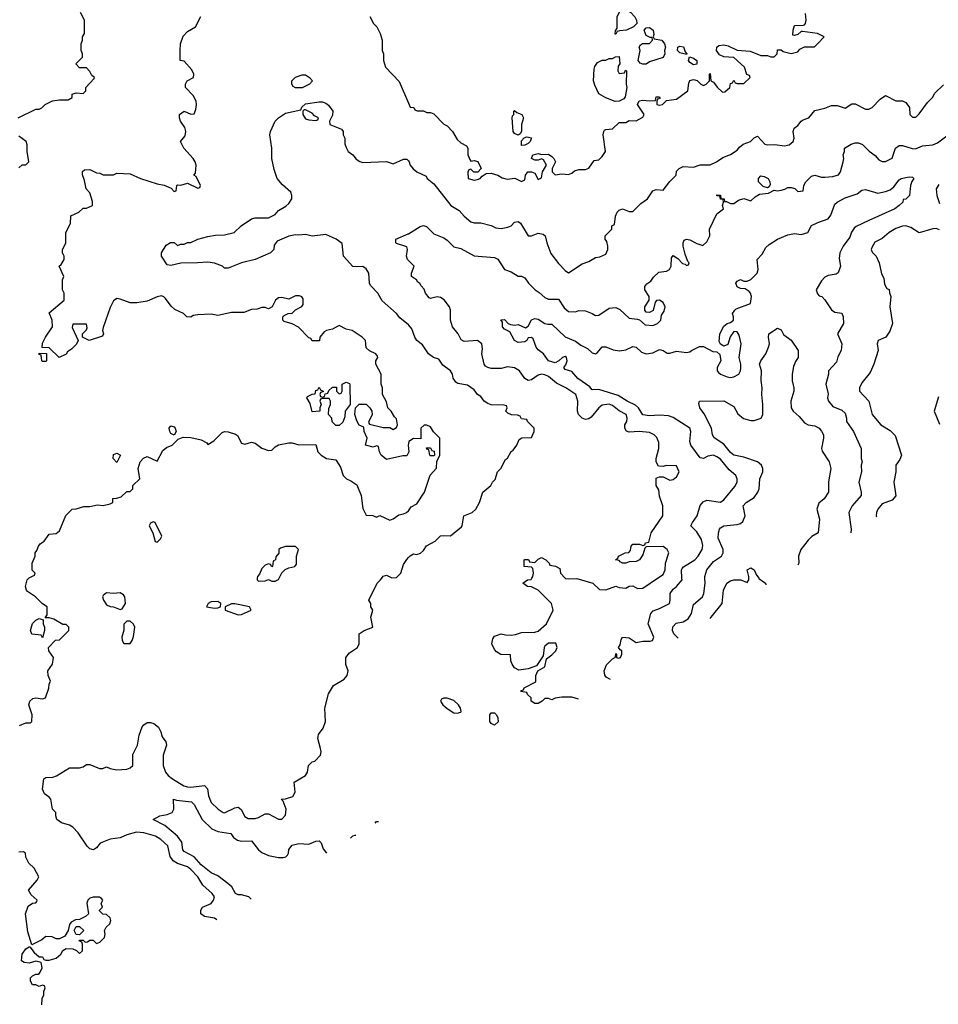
# Model space of a CAD drawing. Header units: inches. Extents: x 2348341 to 2479810, y 460419 to 613669.
# Tile 51 of 256: x 2407694 to 2413143, y 477473 to 483312. Entities that reach past the tile are written whole.
import ezdxf

# ---------------------------------------------------------------- set-up
doc = ezdxf.new("R2010")
doc.units = ezdxf.units.IN
doc.header["$MEASUREMENT"] = 0
for name, color, linetype in [('C4407', 7, 'Continuous'), ('C4408', 7, 'Continuous'), ('C4417', 7, 'Continuous'), ('C4418', 7, 'Continuous')]:
    doc.layers.add(name, color=color, linetype=linetype)

msp = doc.modelspace()

# ---------------------------------------------------------------- linework, layer by layer
at = {"layer": 'C4407', "color": 2}
for points, elevation in [([(2407693.2, 479126.8), (2407730, 479142), (2407758, 479142), (2407766, 479150), (2407768, 479190), (2407749.2, 479250), (2407754, 479270), (2407772.9, 479287.1), (2407790, 479290.8), (2407830, 479284.7), (2407848.4, 479291.6), (2407867.3, 479347.3), (2407868.4, 479371.6), (2407878, 479390), (2407863.1, 479423.1), (2407862, 479450), (2407889.1, 479490.9), (2407894, 479530), (2407868, 479570), (2407866, 479590), (2407907.3, 479632.7), (2407930, 479634), (2407986, 479690), (2407986, 479710), (2407970, 479726), (2407950, 479726), (2407896.4, 479756.4), (2407870, 479766), (2407846, 479766), (2407858, 479782), (2407858, 479830), (2407828.7, 479848.7), (2407788, 479890), (2407741.2, 479921.2), (2407735.3, 479930), (2407729, 479950), (2407738, 479990), (2407748, 480000)], 98), ([(2408864.4, 477973.2), (2408850, 477984), (2408790, 477994), (2408769.2, 478010), (2408769.1, 478030.9), (2408778, 478050), (2408830, 478071.3), (2408844, 478090), (2408849, 478110), (2408835.3, 478130), (2408780.1, 478180.1), (2408750, 478229), (2408710, 478272.3), (2408690, 478289.3), (2408630, 478307.6), (2408604.9, 478324.9), (2408587.3, 478350), (2408572.2, 478412.2), (2408532.3, 478450), (2408499, 478470), (2408430, 478489.6), (2408386.9, 478493.1), (2408330, 478478.4), (2408290, 478460.7), (2408230, 478452.7), (2408170.7, 478429.3), (2408150, 478402), (2408132, 478390), (2408110, 478395.3), (2408095.3, 478410), (2408041.2, 478490), (2408010, 478522.7), (2407990, 478535.1), (2407942, 478550), (2407915.3, 478570), (2407908, 478590), (2407908, 478610), (2407888, 478630), (2407879, 478690), (2407870, 478702), (2407841.2, 478721.2), (2407829, 478749), (2407838, 478810), (2407850, 478818), (2407890, 478821), (2407912.5, 478827.5), (2407990, 478876), (2408050, 478876), (2408070, 478881), (2408090, 478894.8), (2408110, 478894.8), (2408168.4, 478871.6), (2408188, 478872), (2408210, 478882), (2408230.8, 478870.8), (2408270, 478862.8), (2408330, 478867.3), (2408350, 478874.8), (2408365.2, 478890), (2408364.8, 478955.2), (2408392.3, 479010), (2408403.7, 479070), (2408420.9, 479119.1), (2408430, 479131.3), (2408450, 479144.7), (2408470, 479144.7), (2408490, 479138), (2408516.8, 479116.8), (2408530.8, 479090), (2408538.8, 479058.8), (2408562, 479030), (2408564.7, 479010), (2408544.9, 478950), (2408546, 478890), (2408559.1, 478850), (2408574, 478830), (2408600.7, 478810), (2408668.8, 478768.8), (2408690, 478762.4), (2408710, 478760.4), (2408790.5, 478770.5), (2408807.7, 478750), (2408814, 478710), (2408830.5, 478670.5), (2408871, 478630), (2408902, 478610), (2408910, 478607.7), (2408970, 478638), (2408990, 478642.8), (2409007.9, 478627.9), (2409030, 478586), (2409050, 478576), (2409090, 478576), (2409110, 478581), (2409150, 478602), (2409170, 478602), (2409230, 478571.3), (2409250, 478572), (2409270, 478594), (2409274, 478630), (2409258, 478678), (2409246, 478690), (2409271.6, 478691.6), (2409314.8, 478705.2), (2409329.1, 478730.9), (2409322, 478790), (2409388.7, 478830), (2409402, 478850), (2409408, 478890), (2409430, 478911), (2409444, 478916), (2409478, 478950), (2409482, 478970), (2409479, 478990), (2409462.7, 479050), (2409467.2, 479072.8), (2409494, 479110), (2409508.7, 479150), (2409504, 479230), (2409525.6, 479314.4), (2409556.4, 479363.6), (2409618, 479402), (2409636.4, 479423.6), (2409642, 479450), (2409629.3, 479489.3), (2409629.2, 479530), (2409650, 479558), (2409698, 479590), (2409708.4, 479611.6), (2409708.7, 479670), (2409738, 479690), (2409788, 479710), (2409778, 479770), (2409788, 479810), (2409778, 479830), (2409778, 479850), (2409766, 479870), (2409814, 479970), (2409835.3, 479990), (2409842, 480000)], 94), ([(2409103.3, 480000), (2409102, 479990), (2409110, 479982), (2409150, 479984.7), (2409170, 479992), (2409190, 479982), (2409210, 479982), (2409230, 479992), (2409233.9, 480000)], 98), ([(2409067.8, 478097.4), (2409054, 478110), (2409010, 478122.7), (2408990, 478122.7), (2408975.3, 478130), (2408953.2, 478170), (2408929.7, 478189.7), (2408870, 478234.5), (2408830, 478252.7), (2408770, 478299.5), (2408728.2, 478348.2), (2408670, 478379), (2408662.7, 478390), (2408655.1, 478435.1), (2408629.6, 478469.6), (2408554.5, 478534.5), (2408486, 478570), (2408526, 478590), (2408570, 478598.8), (2408598, 478610), (2408608.7, 478630), (2408606, 478690), (2408623.6, 478683.6), (2408713, 478673), (2408730, 478658), (2408777.3, 478570), (2408834, 478514), (2408870, 478497.1), (2408946, 478486), (2408962.5, 478462.5), (2408986, 478446), (2409010, 478441.6), (2409070, 478442.8), (2409110.6, 478390), (2409130, 478373), (2409170, 478356.4), (2409230, 478343.8), (2409257, 478343), (2409272.1, 478347.9), (2409282, 478358), (2409289, 478370), (2409290, 478392), (2409310, 478416), (2409350, 478426), (2409410, 478422.8), (2409450, 478441), (2409470, 478442), (2409482, 478430), (2409494.4, 478394.4), (2409514.2, 478370.1)], 90), ([(2409803.6, 478546.9), (2409810, 478558), (2409821.9, 478558)], 90), ([(2409657.5, 478457.6), (2409659, 478461), (2409670, 478472), (2409684, 478476), (2409687.1, 478475.7)], 90), ([(2407826, 477470), (2407827.3, 477507.3), (2407838, 477530), (2407838, 477550), (2407846, 477570), (2407842, 477582), (2407830, 477586), (2407810, 477578), (2407790, 477588), (2407770, 477588.7), (2407758, 477610), (2407758, 477630), (2407770, 477642), (2407790, 477652), (2407807.3, 477652.7), (2407816.4, 477663.6), (2407828, 477690), (2407822, 477722), (2407790, 477728), (2407750, 477718), (2407720.4, 477720.4), (2407706, 477730), (2407708.7, 477770), (2407730, 477802), (2407750, 477814), (2407754, 477814), (2407779.6, 477779.6), (2407810, 477754), (2407830, 477754), (2407838, 477738), (2407850, 477734), (2407870, 477734), (2407910, 477746), (2407938, 477770), (2407950, 477792), (2407970, 477804.7), (2408010, 477802), (2408032, 477792), (2408050, 477774), (2408066, 477790), (2408066, 477830), (2408062, 477842), (2408048, 477850), (2408050, 477854), (2408070, 477854), (2408082, 477842), (2408096.4, 477843.6), (2408110, 477854), (2408130, 477854), (2408150, 477834), (2408170, 477842), (2408198, 477870), (2408202, 477890), (2408198, 477910), (2408208, 477930), (2408228, 477950), (2408235.3, 477970), (2408230, 477986), (2408210, 478006), (2408187.3, 478007.3), (2408168.4, 478028.4), (2408168.4, 478031.6), (2408186, 478050), (2408178, 478070), (2408188, 478090), (2408180.4, 478100.4), (2408168.4, 478108.4), (2408130, 478108.7), (2408110, 478102), (2408098, 478090), (2408092.7, 478072.7), (2408102, 478010), (2408085.4, 477994.6), (2408050, 477975.3), (2408025.4, 477974.6), (2407999.6, 477960.4), (2407990, 477946), (2407982, 477910), (2407962.8, 477877.2), (2407930, 477862), (2407910, 477862), (2407886, 477874), (2407850, 477875.3), (2407825.4, 477854.6), (2407766, 477826), (2407743.1, 477903.1), (2407729.4, 478010.6), (2407744, 478056), (2407770, 478072), (2407790, 478074), (2407796.4, 478083.6), (2407798, 478090), (2407762, 478122), (2407746, 478150), (2407798, 478210), (2407808, 478230), (2407780.4, 478280.4), (2407748, 478310), (2407730, 478346), (2407728, 478370), (2407716.5, 478376.5), (2407690, 478375.3)], 98)]:
    msp.add_lwpolyline(points, dxfattribs=dict(at, elevation=elevation))
at = {"layer": 'C4407', "color": 2, "elevation": 98}
for points in [[(2408290, 479914), (2408250, 479909), (2408210, 479914), (2408190, 479898), (2408184.7, 479890), (2408191.3, 479870), (2408210, 479842), (2408230, 479832), (2408251.1, 479831.1), (2408290, 479814), (2408302, 479818), (2408322, 479850), (2408317.2, 479890), (2408310, 479902)], [(2408870, 479862), (2408830, 479859), (2408812, 479850), (2408802, 479830), (2408850, 479822.8), (2408870, 479824.7), (2408886, 479830), (2408888, 479850)], [(2408970, 479848.7), (2408950, 479848), (2408914, 479830), (2408914, 479810), (2408990, 479782), (2409010, 479784.7), (2409068, 479810), (2409058, 479830)], [(2407830, 479646), (2407822, 479662), (2407767.3, 479667.3), (2407758, 479690), (2407770, 479732), (2407790, 479752), (2407810, 479762), (2407834, 479754), (2407834, 479730), (2407842, 479710), (2407842, 479690)], [(2408350, 479746), (2408330, 479746), (2408312.7, 479727.3), (2408311.6, 479691.6), (2408301, 479650), (2408302, 479630), (2408312, 479612), (2408350, 479612), (2408362, 479630), (2408370, 479654), (2408378, 479710), (2408368.4, 479728.4)], [(2408050, 477886), (2408030, 477888), (2408018, 477910), (2408030, 477934), (2408050, 477934), (2408074, 477910)]]:
    msp.add_lwpolyline(points, close=True, dxfattribs=at)
at = {"layer": 'C4408', "color": 2}
for points, elevation in [([(2407686, 482730), (2407790, 482782), (2407810, 482782), (2407826, 482790), (2407846, 482810), (2407888.4, 482831.6), (2407930, 482838), (2407982, 482838), (2408006, 482850), (2408006, 482870), (2408030, 482878), (2408070, 482874), (2408086, 482890), (2408086, 482910), (2408136.4, 482963.6), (2408138, 482970), (2408122, 482982), (2408110, 483006), (2408090, 483026), (2408050, 483026), (2408028, 483050), (2408066, 483090), (2408066, 483110), (2408058, 483130), (2408058, 483170), (2408066, 483190), (2408066, 483210), (2408078, 483230), (2408078, 483310), (2408054.6, 483354.6)], 102), ([(2410000, 480746), (2409990, 480726), (2409966, 480726), (2409870, 480704), (2409839, 480730), (2409828, 480750), (2409822, 480782), (2409810, 480786), (2409790, 480778), (2409746, 480790), (2409755.3, 480830), (2409738, 480870), (2409736.4, 480896.4), (2409708.7, 480908.7), (2409693.6, 480933.6), (2409682, 480970), (2409686, 481010), (2409707.3, 481032.7), (2409750, 481032), (2409772, 481010), (2409782, 480990), (2409784.7, 480970), (2409764.7, 480930), (2409763.6, 480923.6), (2409770, 480914), (2409850, 480894), (2409890, 480894), (2409910, 480882), (2409930, 480894), (2409935.3, 480910), (2409930, 480946), (2409916.4, 480956.4), (2409898, 480990), (2409878, 481010), (2409870, 481046), (2409846, 481090), (2409846, 481130), (2409838, 481150), (2409838, 481210), (2409806, 481270), (2409806, 481290), (2409818, 481310), (2409816.4, 481316.4), (2409806, 481330), (2409768.4, 481348.4), (2409750, 481366), (2409746, 481410), (2409726, 481430), (2409666, 481470), (2409630, 481478), (2409590, 481498), (2409550, 481478), (2409514, 481470), (2409499.6, 481460.4), (2409474, 481430), (2409472.7, 481407.3), (2409430, 481408), (2409422, 481422), (2409410, 481426), (2409348.4, 481488.4), (2409310, 481508.7), (2409262.7, 481522.7), (2409255.3, 481530), (2409255.3, 481550), (2409262, 481558), (2409286, 481570), (2409310, 481572), (2409330, 481592), (2409368.4, 481611.6), (2409376.4, 481623.6), (2409376.4, 481656.4), (2409368.4, 481668.4), (2409354.6, 481674.6), (2409330, 481674), (2409290, 481655.3), (2409250, 481664), (2409230, 481662), (2409211.1, 481648.9), (2409192, 481610), (2409170, 481598), (2409150, 481606), (2409130, 481606), (2409103.6, 481596.4), (2409070, 481594), (2409024, 481576), (2408950, 481576), (2408870, 481557.2), (2408830, 481565.2), (2408750, 481561.2), (2408722.8, 481557.2), (2408709.1, 481549.1), (2408686, 481550), (2408666, 481570), (2408614.6, 481594.6), (2408593.6, 481613.6), (2408559.3, 481659.3), (2408550, 481668.7), (2408534.6, 481674.6), (2408510, 481669), (2408450, 481644), (2408390, 481633.2), (2408350, 481634), (2408290, 481655.3), (2408270, 481658), (2408250, 481646), (2408230, 481606), (2408190, 481486), (2408186, 481470), (2408191.3, 481450), (2408184.7, 481435.3), (2408106, 481410), (2408066, 481430), (2408066, 481450), (2408090, 481474), (2408094.6, 481485.4), (2408090, 481506), (2408010, 481506), (2408006, 481486), (2408042, 481410), (2408031.1, 481388.9), (2408002, 481358), (2407978, 481342), (2407970.6, 481329.4), (2407928.4, 481308.4), (2407870, 481366), (2407828, 481368), (2407830, 481394), (2407848, 481430), (2407888, 481490), (2407886, 481530), (2407870, 481574), (2407958, 481650), (2407958, 481690), (2407948, 481710), (2407948.7, 481770), (2407955.3, 481790), (2407928.7, 481850), (2407940.4, 481859.6), (2407958, 481890), (2407958, 481910), (2407948, 481930), (2407948.4, 481948.4), (2407968.7, 481990), (2407968, 482050), (2407996.4, 482103.6), (2407998, 482150), (2408046, 482170), (2408070, 482194), (2408090, 482194), (2408126, 482210), (2408126, 482234), (2408110, 482286), (2408089.2, 482309.2), (2408079.3, 482359.3), (2408067.3, 482392.7), (2408067.3, 482412.7), (2408078, 482422), (2408110, 482424.7), (2408150, 482404.7), (2408170, 482402), (2408190, 482392), (2408250, 482392), (2408270, 482402), (2408350, 482398), (2408410, 482371.3), (2408510, 482338), (2408551.6, 482331.6), (2408592.7, 482312.7), (2408610, 482294), (2408622, 482298), (2408626, 482330), (2408630, 482334), (2408650, 482332), (2408690, 482342), (2408750, 482314), (2408762, 482318), (2408766, 482330), (2408742, 482382), (2408728, 482390), (2408738, 482402), (2408742, 482450), (2408735.3, 482470), (2408724, 482490), (2408668.7, 482550), (2408648, 482590), (2408676.4, 482623.6), (2408679, 482650), (2408673.2, 482673.2), (2408648.7, 482710), (2408642, 482730), (2408642, 482750), (2408670, 482770.8), (2408710, 482752), (2408730, 482754), (2408739.3, 482780.7), (2408742.7, 482810), (2408741.2, 482830), (2408722.7, 482862.7), (2408678, 482910), (2408678, 482930), (2408688, 482950), (2408726, 482970), (2408728, 482990), (2408714.6, 483014.6), (2408670, 483066), (2408646, 483070), (2408646, 483130), (2408648, 483170), (2408664.7, 483215.3), (2408690, 483242), (2408738, 483270), (2408768.4, 483331.6)], 98), ([(2409771.1, 483331.1), (2409792, 483290), (2409812, 483270), (2409832, 483230), (2409844.7, 483190), (2409844.7, 483130), (2409852, 483110), (2409851.3, 483070), (2409864.7, 483030), (2409945.4, 482945.4), (2410000, 482817.5)], 98), ([(2410000, 481502.7), (2409950, 481544), (2409929, 481570), (2409844.8, 481644.8), (2409819.3, 481690), (2409775.5, 481735.5), (2409769.3, 481750), (2409766, 481810), (2409750, 481834), (2409730, 481849.2), (2409690, 481846), (2409669.4, 481849.4), (2409614, 481910), (2409606, 481986), (2409571.7, 482011.7), (2409510, 482038), (2409430, 482029.3), (2409390, 482039), (2409350, 482034), (2409330, 482037.2), (2409290, 482029.2), (2409220.7, 481999.3), (2409204.5, 481975.5), (2409201, 481950), (2409182, 481930), (2409090.4, 481889.6), (2409010.5, 481869.5), (2408930, 481838), (2408910, 481838), (2408898, 481850), (2408850, 481869.3), (2408810, 481874.5), (2408749.5, 481869.5), (2408650.7, 481869.3), (2408590, 481855.3), (2408570, 481858), (2408535.3, 481910), (2408535.3, 481930), (2408564, 481976), (2408588.4, 481991.6), (2408610, 481992), (2408630, 481974), (2408650, 481982), (2408670, 481982), (2408688.9, 481991.1), (2408710, 481991.3), (2408750, 482011), (2408810, 482026.8), (2408855.3, 482035.3), (2408910, 482036), (2408966, 482050), (2409008, 482090), (2409070, 482131.3), (2409090, 482138), (2409170, 482138), (2409210, 482158), (2409230, 482181), (2409273.6, 482206.4), (2409290, 482222), (2409308, 482250), (2409308.7, 482270), (2409302, 482290), (2409253.6, 482333.6), (2409222, 482370), (2409203.1, 482423.1), (2409188.9, 482488.9), (2409189, 482550), (2409177.2, 482630), (2409181.2, 482650), (2409210, 482711.3), (2409229.4, 482730.6), (2409270, 482758), (2409362, 482778), (2409367.3, 482792.7), (2409390, 482814), (2409470, 482824.7), (2409490, 482824.7), (2409510, 482818), (2409526.4, 482806.4), (2409551, 482770), (2409550, 482746), (2409532, 482710), (2409534, 482690), (2409603.6, 482663.6), (2409612, 482650), (2409612, 482630), (2409622, 482610), (2409623.6, 482576.4), (2409630, 482554), (2409642, 482530), (2409670.7, 482510.7), (2409690, 482484.7), (2409710.9, 482470.9), (2409730, 482466), (2409870, 482471), (2409910, 482458), (2409970, 482486), (2409990, 482484.7), (2410000, 482474.7)], 94), ([(2407690, 482434), (2407708.4, 482451.6), (2407730, 482452), (2407748, 482470), (2407739, 482530), (2407739, 482570), (2407733.2, 482590), (2407690, 482622)], 102), ([(2410000, 481885.2), (2409995.3, 481890), (2409988, 481910), (2409995.3, 481950), (2409990, 481966), (2409930, 481986), (2409926, 481990), (2409926, 482010), (2409998, 482042), (2410000, 482043.2)], 90), ([(2407748, 480000), (2407750, 480002), (2407782, 480018), (2407786, 480030), (2407768.7, 480048.7), (2407768.7, 480090), (2407786, 480130), (2407786, 480150), (2407796.4, 480163.6), (2407806, 480190), (2407816.4, 480203.6), (2407840.4, 480219.6), (2407870, 480262), (2407910, 480264.7), (2407930, 480282), (2407968.4, 480371.6), (2408006, 480410), (2408030, 480411.3), (2408074.6, 480425.4), (2408110, 480426), (2408155.3, 480435.3), (2408190, 480431.3), (2408230, 480442), (2408246, 480450), (2408247.3, 480472.7), (2408270, 480474), (2408296.4, 480483.6), (2408330, 480514), (2408350, 480514), (2408366, 480530), (2408366, 480550), (2408406, 480590), (2408398, 480650), (2408408, 480690), (2408428.9, 480711.1), (2408450, 480722), (2408510, 480694), (2408543.1, 480756.9), (2408564.7, 480775.3), (2408598, 480790), (2408634.6, 480825.4), (2408663.1, 480836.9), (2408710, 480834.8), (2408770, 480821), (2408803.6, 480803.6), (2408810, 480794), (2408845.6, 480814.4), (2408895.1, 480864.9), (2408910, 480870.8), (2408930, 480868), (2408975.2, 480855.2), (2408985.8, 480845.8), (2409010, 480801), (2409030, 480794.8), (2409070, 480806), (2409090, 480801), (2409130, 480770.8), (2409170, 480757.3), (2409190, 480758.8), (2409210, 480778.8), (2409229.5, 480790.5), (2409290, 480802), (2409310, 480802.8), (2409350, 480791.3), (2409450, 480794), (2409462, 480750), (2409482, 480730), (2409514, 480710), (2409570, 480702), (2409598, 480658), (2409612, 480610), (2409632, 480590), (2409658.5, 480578.5), (2409693.7, 480553.7), (2409718.8, 480490), (2409730, 480414), (2409750, 480374), (2409788.7, 480371.3), (2409810, 480362), (2409831.3, 480371.3), (2409890, 480344.7), (2409910, 480351.3), (2409944, 480376), (2409970, 480381), (2409988, 480390), (2410000, 480399.6)], 98), ([(2410000, 480800), (2409998, 480790), (2410000, 480770)], 98), ([(2409233.9, 480000), (2409249, 480031), (2409268.9, 480051.1), (2409290, 480062), (2409326, 480070), (2409336.4, 480083.6), (2409335.3, 480130), (2409348, 480170), (2409330, 480188), (2409270, 480188.7), (2409242, 480178), (2409232, 480170), (2409231.6, 480148.4), (2409212.7, 480127.3), (2409211.6, 480108.4), (2409198, 480102), (2409194, 480070), (2409190, 480068), (2409182, 480082), (2409170, 480086), (2409150, 480078), (2409130, 480058), (2409116, 480024), (2409104.7, 480010), (2409103.3, 480000)], 98), ([(2409842, 480000), (2409850, 480012), (2409863.1, 480016.9), (2409870, 480018), (2409902, 480002), (2409930, 480004.7), (2409955.3, 480030), (2409970, 480082), (2409990, 480112), (2410000, 480122)], 94)]:
    msp.add_lwpolyline(points, dxfattribs=dict(at, elevation=elevation))
for points, elevation in [([(2409330, 482908), (2409316.4, 482916.4), (2409308, 482930), (2409308, 482950), (2409330, 482971.3), (2409370, 482984.7), (2409390, 482984.7), (2409414, 482970), (2409432, 482950), (2409414, 482930), (2409370, 482908)], 94), ([(2409390, 482778), (2409382, 482778), (2409374, 482770), (2409374, 482750), (2409390, 482724.7), (2409410, 482718), (2409450, 482714), (2409462, 482718), (2409466, 482730), (2409443.1, 482743.1), (2409430, 482758)], 94), ([(2407830, 481286), (2407826, 481290), (2407822, 481322), (2407810, 481326), (2407810, 481334), (2407852.7, 481332.7), (2407854, 481290), (2407850, 481286)], 98), ([(2409570, 480906), (2409548, 480928), (2409546, 480950), (2409526, 480970), (2409527.3, 481007.3), (2409538, 481030), (2409538, 481050), (2409530, 481066), (2409490, 481066), (2409478, 481062), (2409474, 481050), (2409482, 481030), (2409474, 481010), (2409474, 480990), (2409430, 480986), (2409416.4, 481036.4), (2409398, 481070), (2409402, 481078), (2409428.7, 481091.3), (2409446, 481094), (2409450, 481114), (2409462, 481118), (2409470, 481134), (2409478, 481118), (2409494, 481110), (2409494, 481106), (2409478, 481102), (2409474, 481090), (2409478, 481078), (2409490, 481074), (2409502, 481078), (2409506, 481094), (2409522, 481098), (2409527.3, 481112.7), (2409550, 481134), (2409572.7, 481132.7), (2409574, 481110), (2409590, 481094), (2409602, 481098), (2409606, 481110), (2409606, 481150), (2409630, 481162), (2409650, 481154), (2409652.7, 481147.3), (2409654, 481030), (2409624.7, 480990), (2409623.6, 480956.4), (2409610, 480926), (2409590, 480906)], 98), ([(2408610, 480848), (2408590, 480858), (2408584, 480870), (2408581.2, 480890), (2408590, 480904.7), (2408610, 480898), (2408616, 480890), (2408622, 480870)], 98), ([(2408270, 480686), (2408248, 480710), (2408250, 480734), (2408270, 480742), (2408291.3, 480730)], 98), ([(2408485.4, 480334.6), (2408470, 480326), (2408462, 480310), (2408484.7, 480270), (2408498, 480218), (2408510, 480214), (2408530, 480234), (2408538, 480250), (2408498, 480330)], 98)]:
    msp.add_lwpolyline(points, close=True, dxfattribs=dict(at, elevation=elevation))
at = {"layer": 'C4417', "color": 2}
for points, elevation in [([(2411008, 479282.6), (2410970, 479294), (2410910, 479295.3), (2410870, 479288), (2410850, 479278), (2410830, 479286), (2410810, 479286), (2410794, 479270), (2410770, 479258), (2410750, 479258), (2410728, 479270), (2410728, 479290), (2410706, 479310), (2410702, 479322), (2410667.3, 479327.3), (2410670, 479334), (2410682, 479338), (2410686, 479350), (2410755.3, 479384.7), (2410756.4, 479423.6), (2410768.4, 479451.6), (2410810, 479474), (2410818, 479522), (2410850, 479544.7), (2410874, 479570), (2410882, 479590), (2410874, 479614), (2410830, 479615.3), (2410810, 479598), (2410804.7, 479590), (2410799.6, 479540.4), (2410758.8, 479481.2), (2410710, 479462), (2410654.6, 479454.6), (2410629.3, 479469.3), (2410615.3, 479490), (2410608, 479510), (2410606, 479546), (2410548.4, 479548.4), (2410523.1, 479563.1), (2410510, 479578), (2410495.3, 479610), (2410500.2, 479639.8), (2410510, 479656), (2410549.4, 479670.6), (2410576.4, 479663.6), (2410610, 479662), (2410634.6, 479665.4), (2410670, 479678), (2410750, 479681), (2410770, 479686), (2410818, 479730), (2410858, 479810), (2410848, 479850), (2410769.1, 479929.1), (2410730, 479948.7), (2410706, 479950), (2410678, 479970), (2410706, 479990), (2410728, 479992), (2410732.4, 480000)], 90), ([(2410928.9, 480000), (2410930, 479998.8), (2410950, 479995.5), (2410998, 479998), (2411094, 479970), (2411132.7, 479932.7), (2411170, 479931.3), (2411230, 479952), (2411250, 479944.7), (2411290, 479942), (2411310, 479952), (2411330, 479954), (2411359.6, 479939.6), (2411390, 479941), (2411476.6, 480000)], 90), ([(2411199, 479399.2), (2411173.6, 479413.6), (2411165.6, 479425.6), (2411161.2, 479450), (2411174.6, 479485.4), (2411210, 479522), (2411228, 479532), (2411230, 479554), (2411234, 479550), (2411234, 479530), (2411246.8, 479526.8), (2411258, 479530), (2411266, 479550), (2411266, 479570), (2411255.3, 479575.3), (2411246, 479590), (2411256, 479604), (2411262.7, 479637.3), (2411270, 479651.3), (2411310, 479646), (2411350, 479618), (2411390, 479626), (2411434, 479626), (2411448.4, 479631.6), (2411455.3, 479650), (2411421.2, 479730), (2411437.2, 479790), (2411452.5, 479807.5), (2411490, 479820.7), (2411548.7, 479850), (2411553.2, 479870), (2411552.7, 479910), (2411570, 479934.8), (2411589.6, 479950.4), (2411622.7, 479990), (2411622.1, 480000)], 86), ([(2411599.6, 479643.9), (2411575.1, 479670), (2411567, 479690), (2411567.3, 479712.7), (2411587.2, 479732.8), (2411630, 479742), (2411660.1, 479759.9), (2411678, 479790), (2411690, 479844.7), (2411744, 479890), (2411752.7, 479910), (2411759.3, 479970), (2411757.7, 480000)], 82), ([(2411790.3, 479760.4), (2411796, 479770), (2411861.2, 479850), (2411869.2, 479930), (2411889.4, 479970.6), (2411910, 479984.7), (2411930, 479991), (2411971.1, 479991.1), (2412010, 479974), (2412018, 479990), (2412018.5, 480000)], 78), ([(2412078.5, 480000), (2412079.2, 479999.2), (2412117.3, 479970), (2412119.6, 479961.6)], 78)]:
    msp.add_lwpolyline(points, dxfattribs=dict(at, elevation=elevation))
for points, elevation in [([(2410230, 479289.3), (2410210.8, 479289.2), (2410196.9, 479283.1), (2410191, 479270), (2410204.9, 479250), (2410230, 479228.2), (2410270, 479202), (2410290, 479198.8), (2410310, 479204.7), (2410313.2, 479210), (2410309.2, 479230), (2410296, 479250), (2410270, 479275.1)], 94), ([(2410510, 479128), (2410490, 479138), (2410482, 479150), (2410482, 479190), (2410490, 479202), (2410510, 479202), (2410522, 479190), (2410531.1, 479171.1), (2410531.6, 479148.4)], 90)]:
    msp.add_lwpolyline(points, close=True, dxfattribs=dict(at, elevation=elevation))
at = {"layer": 'C4418', "color": 2}
for points, elevation in [([(2411226, 483226), (2411227.3, 483247.3), (2411238, 483262), (2411238, 483330), (2411258, 483370), (2411270, 483382), (2411279.6, 483379.6), (2411316.9, 483356.9), (2411342, 483330), (2411352, 483310), (2411354, 483290), (2411334, 483270), (2411294, 483250), (2411252.7, 483247.3), (2411238, 483242), (2411230, 483226)], 98), ([(2411390, 483048.7), (2411374.6, 483054.6), (2411362, 483070), (2411374, 483130), (2411368, 483150), (2411376.4, 483163.6), (2411388.4, 483171.6), (2411430, 483172), (2411448, 483190), (2411446, 483206), (2411434, 483206), (2411410, 483218), (2411399, 483250), (2411410, 483264.7), (2411430, 483266.8), (2411450.8, 483250), (2411455.3, 483224.7), (2411451.6, 483211.6), (2411458, 483198), (2411502, 483190), (2411518, 483170), (2411524.7, 483150), (2411518, 483130), (2411521, 483110), (2411510.9, 483089.1), (2411430, 483062), (2411410, 483048.7)], 98), ([(2411650, 483106), (2411610, 483115.3), (2411595.3, 483130), (2411598, 483150), (2411610, 483156), (2411630.7, 483150.7), (2411642, 483122), (2411652, 483110)], 98), ([(2411250, 482994), (2411282, 482998), (2411287.3, 483012.7), (2411294, 483010), (2411291, 482930), (2411294.8, 482910), (2411285.5, 482854.5), (2411277.5, 482842.5), (2411250, 482829), (2411226.3, 482826.3), (2411170, 482849), (2411130, 482873.2), (2411104.7, 482924.7), (2411098.4, 482950), (2411102, 483018), (2411106, 483034), (2411121.2, 483058.8), (2411150, 483072), (2411170, 483072), (2411190, 483082), (2411210, 483082), (2411228.4, 483091.6), (2411250, 483094), (2411254, 483050), (2411243.6, 483036.4), (2411242, 483010)], 98), ([(2411690, 483044), (2411670, 483058), (2411662, 483070), (2411667.3, 483092.7), (2411690, 483084.7), (2411710.4, 483070.4), (2411710, 483048.7)], 98), ([(2410650, 482628), (2410630, 482638), (2410622, 482650), (2410615.3, 482730), (2410618, 482742), (2410626, 482750), (2410626, 482770), (2410630, 482774), (2410642, 482762), (2410672, 482750), (2410682, 482730), (2410671.3, 482690), (2410671.6, 482648.4), (2410663.6, 482636.4)], 98), ([(2410670, 482566), (2410670, 482594), (2410687.3, 482612.7), (2410702, 482618), (2410730, 482612), (2410722, 482590), (2410710, 482578), (2410690, 482568)], 98), ([(2412130, 482315.3), (2412103.7, 482323.7), (2412076, 482350), (2412077.2, 482370), (2412090, 482386), (2412110, 482382), (2412134, 482370), (2412144, 482350), (2412145.4, 482334.6), (2412139.8, 482320.2)], 90), ([(2410130, 480726), (2410126, 480730), (2410122, 480762), (2410110, 480766), (2410107.3, 480772.7), (2410130, 480774), (2410138, 480758), (2410152.7, 480752.7), (2410154, 480730), (2410150, 480726)], 98)]:
    msp.add_lwpolyline(points, close=True, dxfattribs=dict(at, elevation=elevation))
for points, elevation in [([(2410000, 482817.5), (2410010, 482794), (2410031.6, 482791.6), (2410038, 482778), (2410052.7, 482772.7), (2410090, 482772), (2410110, 482762), (2410130, 482762), (2410150, 482754), (2410210, 482692), (2410230, 482682), (2410262, 482650), (2410290, 482602), (2410310, 482582), (2410343.6, 482563.6), (2410352, 482550), (2410352, 482510), (2410363.6, 482483.6), (2410370, 482474), (2410390, 482478), (2410411.1, 482471.1), (2410432, 482430), (2410412, 482408), (2410388.4, 482408.4), (2410370, 482426), (2410358, 482422), (2410352.7, 482407.3), (2410354, 482370), (2410390, 482361), (2410410, 482364.7), (2410426, 482370), (2410436.4, 482383.6), (2410460.4, 482399.6), (2410490, 482402), (2410530, 482391.3), (2410555.3, 482375.3), (2410586.4, 482366.4), (2410631.6, 482371.6), (2410670, 482352), (2410690, 482362), (2410694, 482390), (2410708.7, 482410), (2410730, 482410.8), (2410750, 482402), (2410770, 482364.7), (2410790, 482374), (2410795.3, 482410), (2410818, 482450), (2410800.4, 482480.4), (2410790, 482488), (2410770, 482479), (2410750, 482479), (2410730, 482488.7), (2410738, 482510), (2410770, 482518), (2410790, 482512), (2410830, 482514), (2410850, 482502), (2410862, 482490), (2410872, 482470), (2410852, 482430), (2410852, 482410), (2410870, 482392), (2410910, 482398), (2410950, 482394), (2410970, 482402), (2410984.7, 482415.3), (2411010, 482424.7), (2411050, 482424.7), (2411070, 482432), (2411102, 482478), (2411130, 482482), (2411150, 482502), (2411168, 482530), (2411155.3, 482630), (2411158, 482650), (2411163.1, 482656.9), (2411170, 482662), (2411210, 482664.7), (2411250, 482702), (2411290, 482702), (2411310, 482714), (2411350, 482712), (2411390, 482734), (2411398, 482750), (2411358, 482810), (2411369, 482831), (2411390, 482836), (2411430, 482831.3), (2411466, 482834), (2411470, 482854), (2411490, 482854), (2411492.7, 482847.3), (2411478, 482842), (2411474, 482830), (2411474, 482810), (2411490, 482804.7), (2411506, 482810), (2411530, 482834), (2411590, 482842), (2411658, 482890), (2411663.1, 482936.9), (2411668.9, 482951.1), (2411690, 482958), (2411711.6, 482951.6), (2411734, 482930), (2411750, 482922), (2411766, 482930), (2411786, 482950), (2411786, 482990), (2411790, 482994), (2411794, 482950), (2411810, 482942), (2411831.6, 482911.6), (2411862, 482882), (2411876.4, 482883.6), (2411906, 482910), (2411910, 482934), (2411922, 482938), (2411930, 482954), (2411938, 482938), (2411950, 482934), (2411990, 482934), (2412026, 482970), (2412022, 482982), (2412007.3, 482987.3), (2411994, 483030), (2411930, 483089), (2411870, 483092), (2411844.9, 483104.9), (2411827, 483130), (2411829.3, 483150), (2411841, 483159), (2411870, 483163.8), (2411897, 483157), (2411950, 483130.7), (2412026, 483126), (2412090, 483101), (2412130, 483101), (2412150, 483091.3), (2412168.4, 483091.6), (2412188, 483110), (2412190, 483134), (2412210, 483134), (2412223.6, 483123.6), (2412270, 483111.3), (2412310, 483122), (2412321.5, 483138.5), (2412350, 483150.8), (2412408, 483152), (2412428.4, 483171.6), (2412466, 483210), (2412426, 483230), (2412336.9, 483243.1), (2412330, 483242), (2412310, 483224), (2412290, 483218), (2412280.4, 483220.4), (2412281.2, 483250), (2412290, 483278), (2412340.4, 483279.6), (2412350, 483282), (2412355.3, 483290), (2412359, 483310), (2412356, 483350)], 98), ([(2410000, 482474.7), (2410004.7, 482470), (2410011, 482450), (2410027.9, 482427.9), (2410050, 482411), (2410104.7, 482384.7), (2410111, 482371), (2410150, 482338), (2410250.8, 482210), (2410301.3, 482181.3), (2410330, 482147.7), (2410370, 482114), (2410390, 482107.7), (2410430, 482106.8), (2410490, 482091.3), (2410518, 482078), (2410550, 482074), (2410590, 482081), (2410609.3, 482090.7), (2410630, 482110.8), (2410650, 482116), (2410665.4, 482105.4), (2410710, 482031.3), (2410730, 482031), (2410770, 482046), (2410799.8, 482039.8), (2410811, 482030), (2410821, 481990), (2410845.5, 481925.5), (2410890, 481866.8), (2410930, 481824.7), (2410950, 481812), (2411030, 481864.7), (2411070, 481878), (2411110, 481902), (2411134.6, 481905.4), (2411170, 481922), (2411182, 481950), (2411182, 481970), (2411176.4, 481996.4), (2411166, 482010), (2411166, 482030), (2411206, 482070), (2411206, 482090), (2411222, 482098), (2411227.3, 482147.3), (2411238, 482170), (2411250, 482182), (2411270, 482191), (2411310, 482174), (2411330, 482174), (2411378, 482222), (2411418, 482250), (2411450, 482298), (2411470, 482304.7), (2411510, 482302), (2411550, 482352), (2411588, 482390), (2411590, 482414), (2411606, 482430), (2411630, 482442), (2411690, 482438), (2411730, 482452), (2411790, 482451.3), (2411828, 482470), (2411864.7, 482495.3), (2411910, 482512), (2411950, 482538), (2411963.7, 482556.3), (2411986.3, 482573.7), (2412028, 482590), (2412050, 482612), (2412070, 482622), (2412114.4, 482574.4), (2412130.6, 482570.6), (2412172.7, 482572.7), (2412230, 482564), (2412258, 482570), (2412282, 482590), (2412288.7, 482610), (2412282, 482650), (2412288.7, 482670), (2412310, 482684.7), (2412329.3, 482710.7), (2412340.9, 482719.1), (2412375.3, 482730), (2412410, 482774), (2412470, 482787.3), (2412510, 482804), (2412542.8, 482802.8), (2412590, 482786.8), (2412630, 482814), (2412650, 482814), (2412710, 482782), (2412730, 482782), (2412750, 482792), (2412798, 482842), (2412830, 482862), (2412890, 482832), (2412930, 482831.3), (2412950, 482822), (2412971.6, 482791.6), (2412974, 482750), (2412990, 482734), (2413010, 482734), (2413030, 482754), (2413078, 482822), (2413108, 482850), (2413123.1, 482876.9), (2413173.6, 482926.4)], 94), ([(2410000, 482043.2), (2410070, 482086), (2410090, 482091), (2410106.4, 482086.4), (2410150, 482042), (2410210, 482018), (2410230, 482004.7), (2410270, 481966), (2410310, 481956), (2410390, 481911.3), (2410510, 481902), (2410530, 481892), (2410570, 481831.3), (2410610, 481818), (2410650, 481792), (2410670, 481791.3), (2410690, 481782), (2410711.3, 481750), (2410751, 481710), (2410775.3, 481695.3), (2410810, 481664), (2410830, 481654), (2410890, 481654.8), (2410923.9, 481603.9), (2410950, 481582.8), (2410990, 481580.7), (2411010, 481586.8), (2411050, 481586), (2411090.7, 481570.7), (2411110, 481558), (2411130, 481561), (2411190, 481601), (2411230, 481606), (2411253.7, 481593.7), (2411310, 481542), (2411356.9, 481536.9), (2411370, 481532), (2411403.5, 481503.5), (2411450, 481498), (2411478, 481510), (2411498, 481530), (2411500.4, 481559.6), (2411516.4, 481583.6), (2411522, 481610), (2411510, 481635.3), (2411490, 481648.7), (2411472, 481648), (2411463.6, 481636.4), (2411451.3, 481588.7), (2411430, 481575.3), (2411410, 481578), (2411402, 481590), (2411402, 481610), (2411428.7, 481650), (2411428.7, 481670), (2411402, 481710), (2411402, 481730), (2411413.6, 481746.4), (2411437.5, 481762.5), (2411453.6, 481786.4), (2411484.7, 481815.3), (2411530, 481822), (2411548.4, 481831.6), (2411558, 481850), (2411560.4, 481899.6), (2411570, 481914), (2411596.9, 481896.9), (2411626.4, 481866.4), (2411642, 481862), (2411650, 481854), (2411662, 481858), (2411666, 481870), (2411658, 481878), (2411641.2, 481921.2), (2411629.1, 481969.1), (2411628.7, 481990), (2411635.3, 482004.7), (2411650, 482011.3), (2411670, 482006), (2411710, 481984.7), (2411746, 481974), (2411770, 481994), (2411788, 482030), (2411786, 482070), (2411830, 482162), (2411868, 482190), (2411862, 482210), (2411868, 482230), (2411866, 482246), (2411850, 482248), (2411847.3, 482267.3), (2411830, 482268.7), (2411830, 482274), (2411850, 482272), (2411852.7, 482252.7), (2411872, 482250), (2411874, 482234), (2411886, 482234), (2411910, 482222), (2411930, 482222), (2411958, 482242), (2411990, 482251), (2412030, 482238), (2412057.5, 482262.5), (2412083.2, 482276.8), (2412136.4, 482283.6), (2412170, 482302), (2412190, 482298), (2412210, 482301), (2412233.2, 482306.8), (2412250, 482318), (2412270, 482318), (2412291.6, 482311.6), (2412310, 482294), (2412342, 482298), (2412346, 482330), (2412358, 482350), (2412390, 482384.7), (2412410, 482391), (2412450, 482378.8), (2412470, 482378.8), (2412518, 482382), (2412550, 482392), (2412562, 482410), (2412579, 482470), (2412582, 482490), (2412578, 482510), (2412586, 482530), (2412586, 482550), (2412626, 482574), (2412650, 482582), (2412670, 482582), (2412692.7, 482572.7), (2412733.2, 482533.2), (2412767.5, 482507.5), (2412790, 482482), (2412810, 482472), (2412830, 482472), (2412868.7, 482491.3), (2412889.2, 482550), (2412910, 482566), (2412930, 482566.8), (2412987.7, 482547.7), (2413007.5, 482547.5), (2413050, 482563.8), (2413110, 482570.7), (2413138.4, 482581.6), (2413210, 482636)], 90), ([(2411622.1, 480000), (2411619.5, 480050), (2411623, 480057), (2411631.6, 480068.4), (2411698, 480110), (2411718, 480130), (2411742.7, 480170), (2411746.3, 480193.7), (2411738, 480230), (2411710, 480275.3), (2411675.3, 480310), (2411684, 480330), (2411713.2, 480370), (2411729.5, 480430.5), (2411747.2, 480452.8), (2411770, 480462.8), (2411850, 480451.3), (2411870, 480464.7), (2411935.9, 480544.1), (2411949, 480570), (2411949, 480590), (2411942, 480610), (2411902.4, 480642.4), (2411850, 480705.2), (2411830, 480720.9), (2411810, 480729.3), (2411776.3, 480723.7), (2411750, 480709.3), (2411730, 480713.2), (2411675.1, 480790), (2411669, 480810), (2411674, 480870), (2411668.7, 480890), (2411570, 480952.7), (2411543.3, 480963.3), (2411490, 480967.6), (2411430, 480962.9), (2411390, 480969.3), (2411363.7, 481010), (2411346.6, 481026.6), (2411297.2, 481050), (2411243.7, 481083.7), (2411130, 481119), (2411090, 481118), (2411076, 481136), (2411004.7, 481184.7), (2410970, 481225.2), (2410930, 481238), (2410922, 481250), (2410934, 481266), (2410942, 481290), (2410938, 481310), (2410930, 481314), (2410914, 481310), (2410891.3, 481288.7), (2410870, 481277.2), (2410830, 481289.4), (2410802, 481330), (2410770, 481354), (2410757.2, 481370), (2410739, 481419), (2410730, 481428), (2410710, 481426), (2410702, 481410), (2410690, 481402), (2410650, 481397.2), (2410629.6, 481409.6), (2410602, 481462), (2410570, 481478), (2410558, 481490), (2410558, 481518), (2410547.3, 481532.7), (2410570, 481534), (2410591.6, 481511.6), (2410605.4, 481505.4), (2410630, 481501), (2410650, 481504.7), (2410695.3, 481484.7), (2410710, 481494), (2410730, 481532), (2410750, 481541), (2410770, 481536), (2410810, 481511.3), (2410826, 481506), (2410850, 481506), (2410930, 481431), (2410990, 481406.8), (2411022.5, 481382.5), (2411062.5, 481362.5), (2411090, 481336), (2411110, 481331.3), (2411122, 481338), (2411150, 481372), (2411170, 481372), (2411213.7, 481353.7), (2411252.3, 481347.7), (2411290, 481354.8), (2411330, 481374), (2411351.3, 481370), (2411381.4, 481341.4), (2411410, 481330.7), (2411450, 481337.3), (2411490, 481356), (2411510, 481351), (2411535.3, 481335.3), (2411550, 481334.8), (2411590, 481346.8), (2411650, 481338), (2411670, 481342), (2411678, 481350), (2411726.3, 481373.7), (2411750, 481374.8), (2411804.5, 481344.5), (2411830, 481342.8), (2411847.7, 481327.7), (2411852.4, 481290), (2411830.8, 481250), (2411831, 481230), (2411839.8, 481219.8), (2411851.3, 481210), (2411890, 481193.4), (2411910, 481190.7), (2411930, 481194), (2411959, 481210), (2411969.3, 481230), (2411972, 481248), (2411972, 481270), (2411962, 481310), (2411973.2, 481390), (2411962, 481442), (2411950, 481462), (2411930, 481464), (2411908.6, 481431.4), (2411893.8, 481386.2), (2411870, 481376), (2411850, 481388.7), (2411843.3, 481403.3), (2411847.3, 481450), (2411870, 481494), (2411890, 481510.7), (2411910, 481516), (2411928.7, 481530), (2411928.7, 481550), (2411922, 481570), (2411935.3, 481590), (2411943.2, 481596.8), (2412028, 481630), (2412035.3, 481670), (2412028, 481690), (2412020.4, 481700.4), (2411996.4, 481716.4), (2411970, 481718), (2411950, 481728), (2411942, 481750), (2411950, 481762), (2411970, 481771), (2411990, 481762), (2412010, 481762), (2412030, 481772), (2412068, 481810), (2412074, 481830), (2412069, 481890), (2412098.6, 481921.4), (2412119.3, 481960.7), (2412140.2, 481979.8), (2412190, 482011.3), (2412250, 482036), (2412290, 482044.7), (2412330, 482038.8), (2412368, 482050), (2412390, 482091), (2412428, 482110), (2412489.3, 482130.7), (2412506.3, 482153.7), (2412530, 482218), (2412542, 482230), (2412590, 482256.3), (2412661.2, 482278.8), (2412690, 482301), (2412710, 482306), (2412784.5, 482284.5), (2412830, 482293), (2412856.6, 482303.4), (2412879.6, 482320.4), (2412910, 482362.8), (2412922, 482370), (2412970, 482381), (2412990, 482378), (2412998, 482370), (2412986.4, 482353.6), (2412978.8, 482330), (2412971.3, 482270), (2412950, 482248), (2412934, 482246), (2412932, 482230), (2412911, 482210), (2412884.7, 482190), (2412730, 482122), (2412654.9, 482085.1), (2412644.7, 482075.3), (2412628.4, 482051.6), (2412618, 482022), (2412578.8, 481970), (2412558.8, 481930), (2412555.3, 481895.3), (2412562, 481850), (2412548.1, 481811.9), (2412537.1, 481802.9), (2412490, 481794.5), (2412470, 481785.2), (2412450, 481764), (2412418.8, 481710), (2412426.4, 481686.4), (2412435.3, 481675.3), (2412451.3, 481670), (2412470, 481651.3), (2412510, 481592), (2412530, 481578), (2412570, 481572), (2412578, 481550), (2412581, 481510), (2412544.7, 481450), (2412570.8, 481390.8), (2412566, 481350), (2412547.5, 481312.5), (2412538.5, 481281.5), (2412491.3, 481230), (2412491, 481210), (2412476, 481150), (2412490, 481094), (2412486, 481070), (2412491, 481050), (2412518, 481018), (2412570, 480997.3), (2412590, 480978), (2412598.8, 480950), (2412598.8, 480930), (2412638.8, 480870), (2412684.7, 480770), (2412684.7, 480710), (2412691.3, 480690), (2412684.7, 480670), (2412686.8, 480630), (2412671, 480570), (2412686, 480510), (2412686, 480490), (2412631, 480430), (2412611.3, 480390), (2412626, 480290), (2412623.4, 480269.3)], 86), ([(2413145.2, 482334.8), (2413131, 482310), (2413134.8, 482270), (2413150, 482222)], 90), ([(2413150, 482065.2), (2413130, 482073.2), (2413110, 482072.7), (2413030, 482049), (2412980.2, 482080.2), (2412950, 482089), (2412930, 482088.7), (2412890, 482074), (2412852, 482050), (2412810, 482015.3), (2412766.4, 481993.6), (2412750, 481966), (2412744.7, 481950), (2412750, 481934), (2412774, 481910), (2412791.1, 481871.1), (2412805.4, 481805.4), (2412819.6, 481779.6), (2412823.6, 481743.6), (2412838, 481718), (2412851.6, 481711.6), (2412852.7, 481692.7), (2412862, 481670), (2412856, 481610), (2412871.3, 481510), (2412854.4, 481465.6), (2412830.7, 481429.3), (2412786, 481410), (2412781, 481390), (2412786.8, 481350), (2412760.7, 481270), (2412739.1, 481220.9), (2412690, 481158), (2412676, 481130), (2412676, 481110), (2412731.3, 481050), (2412751.3, 480970), (2412801, 480910), (2412856.8, 480876.8), (2412887.1, 480847.1), (2412924.7, 480730), (2412915.3, 480704.7), (2412891.3, 480670), (2412891, 480630), (2412878.8, 480570), (2412890.5, 480489.5), (2412870, 480462.7), (2412810, 480441.2), (2412784, 480410), (2412776, 480390), (2412774.8, 480370), (2412776.9, 480363.1)], 90), ([(2411476.6, 480000), (2411510, 480022.8), (2411522.7, 480050), (2411525.2, 480090), (2411544, 480150), (2411535.3, 480170), (2411510, 480188.7), (2411410, 480186), (2411402, 480178), (2411390, 480138), (2411371, 480110), (2411350, 480099), (2411310, 480098), (2411290, 480088.7), (2411270, 480088.7), (2411256.4, 480096.4), (2411250, 480106), (2411228, 480110), (2411242, 480118), (2411246, 480130), (2411286, 480150), (2411308, 480152), (2411316.4, 480163.6), (2411322, 480190), (2411330, 480202), (2411370, 480202), (2411390, 480194), (2411402, 480198), (2411406, 480210), (2411426, 480214), (2411439, 480270), (2411508.7, 480370), (2411508.7, 480430), (2411490, 480486), (2411484.7, 480524.7), (2411468.7, 480550), (2411470, 480594), (2411490, 480602), (2411510, 480602), (2411550, 480581), (2411570, 480584.7), (2411590, 480602), (2411606, 480630), (2411590, 480666), (2411530, 480668.7), (2411510, 480662), (2411484, 480664), (2411468.7, 480690), (2411469, 480710), (2411486, 480770), (2411485.2, 480805.2), (2411473.6, 480833.6), (2411458, 480850), (2411430, 480864), (2411369.3, 480869.3), (2411310, 480866.6), (2411292.7, 480872.7), (2411283.7, 480890), (2411284.5, 480910), (2411294.5, 480930), (2411297, 480950), (2411292.3, 480970), (2411250, 480992.3), (2411210, 481023.7), (2411190, 481031.8), (2411150, 481026.6), (2411128.8, 481011.2), (2411084.1, 480955.9), (2411070, 480945.2), (2411050, 480940.9), (2411030, 480949.4), (2411009.5, 480970), (2411002, 480990), (2411005.6, 481050), (2410992.3, 481090), (2410932.7, 481130), (2410877.3, 481157.2), (2410830, 481196.2), (2410810, 481207), (2410790, 481209.4), (2410770, 481203.7), (2410730, 481176), (2410710, 481172.7), (2410690, 481185.2), (2410659.3, 481230), (2410630, 481247), (2410586.8, 481253.2), (2410550, 481244), (2410490, 481244), (2410470, 481249), (2410458, 481258), (2410449, 481270), (2410435.3, 481330), (2410439.3, 481360.7), (2410436, 481390), (2410410, 481409), (2410330, 481403.7), (2410312.9, 481412.9), (2410295.3, 481450), (2410262, 481490), (2410248.7, 481530), (2410249.2, 481590), (2410242.7, 481610), (2410211.4, 481651.4), (2410190, 481665.2), (2410170, 481669), (2410130, 481659), (2410123.2, 481663.2), (2410102, 481690), (2410093.6, 481713.6), (2410074.6, 481734.6), (2410068.4, 481748.4), (2410056.4, 481756.4), (2410048.7, 481768.7), (2410018, 481790), (2410018, 481810), (2410034, 481850), (2410000, 481885.2)], 90), ([(2410000, 480122), (2410010, 480132), (2410030, 480144.7), (2410050, 480141), (2410072.1, 480147.9), (2410090, 480164.7), (2410107, 480193), (2410159.5, 480220.5), (2410189.5, 480250.5), (2410210, 480254), (2410250, 480250.8), (2410314.8, 480305.2), (2410319, 480310), (2410329.1, 480370.9), (2410378, 480390), (2410399, 480410), (2410422, 480450), (2410442, 480510), (2410488, 480550), (2410498, 480570), (2410514, 480586), (2410529.2, 480630.8), (2410548, 480650), (2410576.4, 480703.6), (2410588.4, 480711.6), (2410609.1, 480750.9), (2410620.4, 480759.6), (2410642, 480790), (2410656.4, 480823.6), (2410672.7, 480832.7), (2410730, 480834), (2410746, 480870), (2410746, 480890), (2410706, 480930), (2410702, 480942), (2410670, 480946), (2410662, 480962), (2410647.3, 480967.3), (2410611.3, 480968.7), (2410590, 480978), (2410578, 480990), (2410586, 481010), (2410582, 481022), (2410567.3, 481027.3), (2410490, 481029), (2410470, 481035.3), (2410448.7, 481050), (2410430, 481078), (2410408.7, 481088.7), (2410390, 481118), (2410350, 481144), (2410294, 481154), (2410282, 481162), (2410265.6, 481185.6), (2410262, 481210), (2410248.7, 481230), (2410204.5, 481264.5), (2410179.5, 481299.5), (2410149.5, 481309.5), (2410119, 481330), (2410084.1, 481384.1), (2410049.3, 481410), (2410037.2, 481430), (2410019.3, 481479.3), (2410001.5, 481501.5), (2410000, 481502.7)], 94), ([(2411757.7, 480000), (2411757.2, 480010), (2411769.3, 480050), (2411810, 480099.1), (2411857.2, 480130), (2411866, 480150), (2411866.6, 480170), (2411838, 480238), (2411838.4, 480270), (2411844.5, 480290), (2411850, 480298.8), (2411870, 480310.8), (2411950, 480318), (2411970, 480324.9), (2411983.3, 480336.7), (2411998, 480370), (2411986, 480430), (2412004, 480450), (2412050, 480478.8), (2412072.7, 480510), (2412079.3, 480530), (2412083.7, 480590), (2412101.2, 480630), (2412101.2, 480650), (2412094, 480670), (2412069.5, 480689.5), (2411990, 480718), (2411930, 480729.5), (2411910, 480746.6), (2411870, 480795.1), (2411812.5, 480832.5), (2411802.7, 480850), (2411798, 480890), (2411754.5, 480974.5), (2411729.2, 481010), (2411723.1, 481036.9), (2411726, 481050), (2411870, 481052), (2411930, 481018), (2411954.4, 480974.4), (2411988.1, 480948.1), (2412030, 480936.3), (2412050, 480936.3), (2412091.5, 480948.5), (2412102, 480970), (2412102.4, 481030), (2412095.6, 481090), (2412098.4, 481130), (2412091.9, 481171.9), (2412094.5, 481230), (2412082.7, 481270), (2412089.2, 481290), (2412119.3, 481330), (2412136, 481370), (2412141.2, 481390), (2412135.3, 481430), (2412138, 481450), (2412190, 481482), (2412210, 481474), (2412225.4, 481445.4), (2412270, 481411.3), (2412311.3, 481350), (2412311.3, 481310), (2412295.3, 481284.7), (2412284.9, 481255.1), (2412276.3, 481210), (2412276.3, 481170), (2412286.8, 481130), (2412286.8, 481110), (2412267.7, 481050), (2412271, 481010), (2412281, 480990), (2412318.5, 480958.5), (2412350, 480921), (2412370.6, 480910.6), (2412410, 480904), (2412436, 480890), (2412450, 480871.3), (2412461, 480850), (2412462.8, 480830), (2412450.8, 480770), (2412454.4, 480754.4), (2412494.8, 480690), (2412506, 480650), (2412490.9, 480570.9), (2412491, 480510), (2412466, 480470), (2412434.4, 480445.6), (2412422.8, 480410), (2412438.8, 480350), (2412430.8, 480270), (2412393.4, 480246.6), (2412370, 480225.2), (2412327.3, 480170), (2412314, 480130), (2412314.8, 480090), (2412310.4, 480078.1)], 82), ([(2413143.6, 481076.4), (2413118, 480990), (2413150, 480914)], 94), ([(2410000, 480399.6), (2410000.2, 480399.8), (2410016.4, 480423.6), (2410050, 480442), (2410095.3, 480510), (2410128.4, 480611.6), (2410167.3, 480652.7), (2410168, 480692), (2410186, 480730), (2410186, 480830), (2410148.7, 480868.7), (2410130, 480898), (2410110, 480908), (2410092.7, 480907.3), (2410074, 480890), (2410072.7, 480827.3), (2410030, 480828), (2410002, 480810), (2410000, 480800)], 98), ([(2410000, 480770), (2410002, 480750), (2410000, 480746)], 98), ([(2410732.4, 480000), (2410738, 480010), (2410742, 480030), (2410738, 480058), (2410730, 480066), (2410686, 480070), (2410686, 480110), (2410690, 480112), (2410711.6, 480111.6), (2410718, 480098), (2410750, 480094), (2410770, 480114), (2410790, 480122), (2410814, 480110), (2410834, 480090), (2410838, 480078), (2410871.6, 480071.6), (2410898, 480058), (2410902, 480030), (2410928.9, 480000)], 90), ([(2412018.5, 480000), (2412019, 480010), (2412009, 480050), (2412030, 480061), (2412050.5, 480050.5), (2412061.6, 480021.6), (2412078.5, 480000)], 78)]:
    msp.add_lwpolyline(points, dxfattribs=dict(at, elevation=elevation))

doc.saveas('drawing.dxf')
